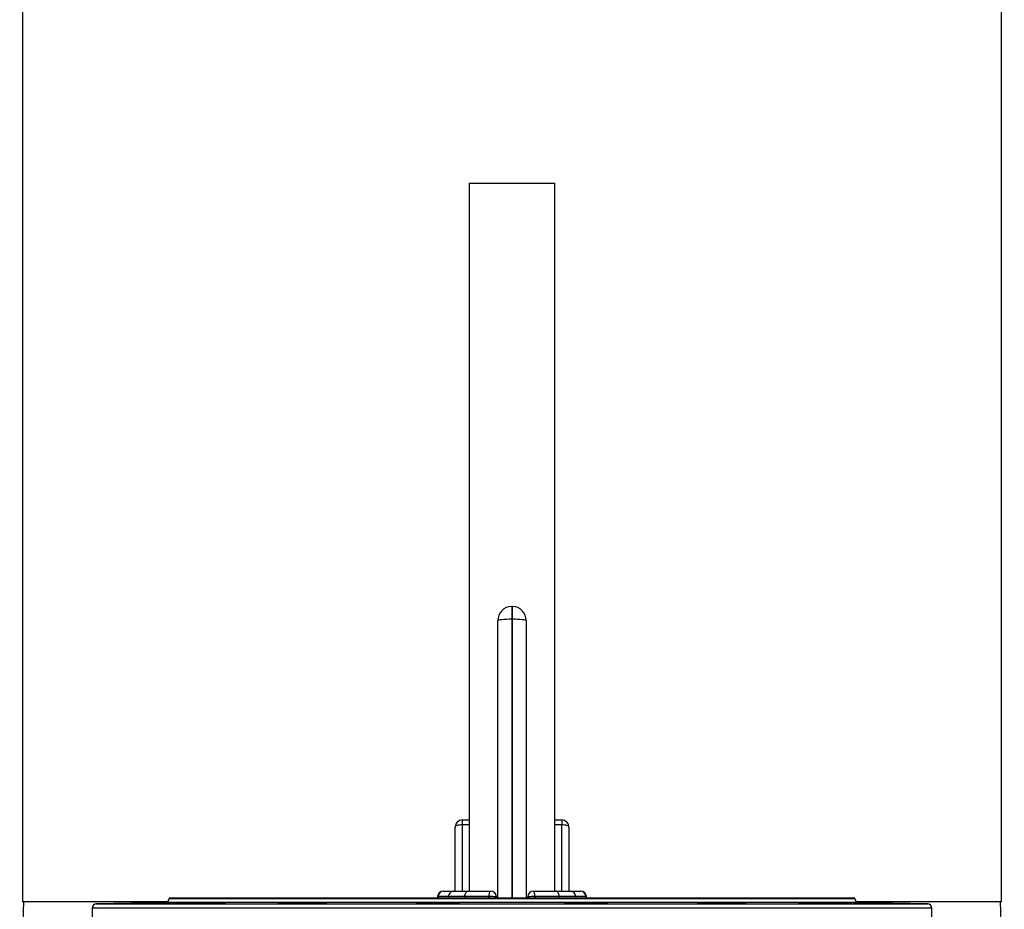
# Model space of a CAD drawing. Header units: millimetres. Extents: x 2741 to 5178, y 1263 to 6912.
# Tile 6 of 11: x 3105 to 4489, y 2837 to 4087. Entities that reach past the tile are written whole.
import ezdxf

# ---------------------------------------------------------------- set-up
doc = ezdxf.new("R2010")
doc.units = ezdxf.units.MM
doc.header["$LTSCALE"] = 2

msp = doc.modelspace()

# ---------------------------------------------------------------- linework, layer by layer
at = {"color": 7, "linetype": 'Continuous', "lineweight": 25}
for p, q in [((3108.6, 5275.8), (3108.6, 2847.7)), ((4484.6, 2847.7), (4484.6, 5275.8)), ((3736.3, 3857.5), (3736.3, 2862.7)), ((3736.3, 3857.5), (3796.6, 3857.5)), ((3796.6, 3857.5), (3856.9, 3857.5)), ((3856.9, 2862.7), (3856.9, 3857.5)), ((3796.2, 3262.7), (3796.6, 3262.7)), ((3796.6, 3262.7), (3796.6, 3244.7)), ((3796.6, 3262.7), (3796.9, 3262.7)), ((3776.6, 2852.7), (3776.6, 3242.7)), ((3796.6, 3244.7), (3796.2, 3244.7)), ((3796.6, 3244.7), (3796.6, 2852.7)), ((3796.9, 3244.7), (3796.6, 3244.7)), ((3816.6, 3242.7), (3816.6, 2852.7)), ((3726.6, 2962.7), (3726.6, 2955.9)), ((3726.6, 2962.7), (3736.3, 2962.7)), ((3856.9, 2962.7), (3866.6, 2962.7)), ((3866.6, 2962.7), (3866.6, 2955.9)), ((3716.6, 2862.7), (3716.6, 2952.7)), ((3876.6, 2952.7), (3876.6, 2862.7)), ((3314.6, 2852.7), (3314.6, 2852.5)), ((4278.6, 2852.7), (3314.6, 2852.7)), ((3691.9, 2855), (3691.8, 2852.7)), ((3707, 2855), (3692.7, 2855)), ((3699.9, 2862.7), (3700.6, 2862.7)), ((3700.6, 2862.7), (3714.9, 2862.7)), ((3730.3, 2855), (3707, 2855)), ((3714.9, 2862.7), (3734.9, 2862.7)), ((3764.3, 2855), (3730.3, 2855)), ((3734.9, 2862.7), (3766.6, 2862.7)), ((3774.6, 2854.7), (3774.6, 2852.7)), ((3818.6, 2852.7), (3818.6, 2854.7)), ((3826.6, 2862.7), (3858.2, 2862.7)), ((3862.8, 2855), (3828.8, 2855)), ((3858.2, 2862.7), (3878.2, 2862.7)), ((3886.1, 2855), (3862.8, 2855)), ((3878.2, 2862.7), (3892.5, 2862.7)), ((3900.4, 2855), (3886.1, 2855)), ((3892.5, 2862.7), (3893.2, 2862.7)), ((3901.3, 2852.7), (3901.2, 2855)), ((4278.6, 2852.5), (4278.6, 2852.7)), ((3109.8, 2847.7), (3104.6, 2697.4)), ((3312.2, 2847.7), (3108.6, 2847.7)), ((3206.6, 2838.8), (3206.6, 2778.6)), ((3308.7, 2846.5), (3212.5, 2844.8)), ((3347.2, 2845.8), (3347.2, 2845.3)), ((3485.1, 2845.8), (3485.1, 2845.1)), ((3670.4, 2845.2), (3670.4, 2845.8)), ((3718.1, 2845.8), (3718.1, 2845.5)), ((3875, 2845.8), (3875, 2845.5)), ((3922.7, 2845.2), (3922.7, 2845.8)), ((4108, 2845.1), (4108, 2845.8)), ((4245.9, 2845.3), (4245.9, 2845.8)), ((4484.6, 2847.7), (4280.9, 2847.7)), ((4380.7, 2844.8), (4284.5, 2846.5)), ((4386.6, 2778.6), (4386.6, 2838.8)), ((4488.6, 2697.4), (4483.3, 2847.7))]:
    msp.add_line(p, q, dxfattribs=at)
at = {"color": 8, "linetype": 'Continuous', "lineweight": 25}
for p, q in [((3796.2, 3244.7), (3796.2, 2852.7)), ((3796.9, 2852.7), (3796.9, 3244.7)), ((3726.6, 2955.9), (3726.6, 2862.7)), ((3736.3, 2955.9), (3726.6, 2955.9)), ((3866.6, 2955.9), (3856.9, 2955.9)), ((3866.6, 2862.7), (3866.6, 2955.9)), ((3314.6, 2852.5), (4278.6, 2852.5)), ((3692.7, 2855), (3691.9, 2855)), ((3692.7, 2855), (3692.6, 2852.7)), ((3707, 2855), (3706.9, 2852.7)), ((3730.3, 2855), (3730.3, 2852.7)), ((3764.3, 2852.7), (3764.3, 2855)), ((3828.8, 2855), (3828.8, 2852.7)), ((3862.8, 2855), (3862.8, 2852.7)), ((3886.1, 2855), (3886.2, 2852.7)), ((3900.4, 2855), (3900.5, 2852.7)), ((3901.2, 2855), (3900.4, 2855)), ((4386.6, 2838.8), (3206.6, 2838.8)), ((3212.5, 2844.8), (4380.7, 2844.8)), ((4284.5, 2846.5), (3308.7, 2846.5))]:
    msp.add_line(p, q, dxfattribs=at)
at = {"color": 7, "linetype": 'Continuous', "lineweight": 25, "flags": 128}
for points in [[(3796.2, 3244.7), (3792.4, 3244.7), (3788.7, 3244.5), (3785.3, 3244.4), (3782.3, 3244.1), (3779.9, 3243.8), (3778, 3243.5), (3776.9, 3243.1), (3776.6, 3242.7)], [(3816.6, 3242.7), (3816.2, 3243.1), (3815.1, 3243.5), (3813.3, 3243.8), (3810.8, 3244.1), (3807.8, 3244.4), (3804.5, 3244.5), (3800.8, 3244.7), (3796.9, 3244.7)], [(3726.6, 2955.9), (3724.6, 2955.8), (3722.7, 2955.6), (3721, 2955.3), (3719.5, 2954.9), (3718.2, 2954.5), (3717.3, 2953.9), (3716.7, 2953.3), (3716.6, 2952.7)], [(3876.6, 2952.7), (3876.4, 2953.3), (3875.8, 2953.9), (3874.9, 2954.5), (3873.6, 2954.9), (3872.1, 2955.3), (3870.4, 2955.6), (3868.5, 2955.8), (3866.6, 2955.9)], [(3730.3, 2855), (3730.4, 2856.5), (3730.7, 2858), (3731.1, 2859.3), (3731.7, 2860.5), (3732.4, 2861.4), (3733.2, 2862.1), (3734, 2862.6), (3734.9, 2862.7)], [(3764.3, 2855), (3764.4, 2856.5), (3764.5, 2858), (3764.7, 2859.3), (3765, 2860.5), (3765.3, 2861.4), (3765.7, 2862.1), (3766.1, 2862.6), (3766.6, 2862.7)], [(3828.8, 2855), (3828.7, 2856.5), (3828.6, 2858), (3828.4, 2859.3), (3828.1, 2860.5), (3827.8, 2861.4), (3827.4, 2862.1), (3827, 2862.6), (3826.6, 2862.7)], [(3862.8, 2855), (3862.7, 2856.5), (3862.4, 2858), (3862, 2859.3), (3861.4, 2860.5), (3860.7, 2861.4), (3860, 2862.1), (3859.1, 2862.6), (3858.2, 2862.7)]]:
    msp.add_lwpolyline(points, dxfattribs=at)
at = {"color": 7, "linetype": 'Continuous', "lineweight": 25}
for centre, radius, start, end in [((3796.6, 3242.7), 20, 91, 180), ((4070.7, 3253.7), 274.6, 178.1239, 181.8761), ((3522.4, 3253.7), 274.6, 358.1239, 1.8761), ((3796.6, 3242.7), 20, 0, 89), ((3726.6, 2952.7), 10, 90, 180), ((3866.6, 2952.7), 10, 0, 90), ((3308.6, 2852.5), 6, 271, 0), ((3699.9, 2854.7), 8, 90, 178), ((3700.7, 2854.8), 7.94, 90.3887, 178.4203), ((3715, 2854.8), 7.94, 90.3887, 178.4203), ((3767.4, 2779.2), 75.8, 84.5703, 92.2997), ((3766.6, 2854.7), 8, 0, 90), ((3826.6, 2854.7), 8, 90, 180), ((3825.7, 2779.2), 75.8, 87.7003, 95.4297), ((3878.2, 2854.8), 7.94, 1.5797, 89.6113), ((3892.5, 2854.8), 7.94, 1.5797, 89.6113), ((3893.2, 2854.7), 8, 2, 90), ((4284.6, 2852.5), 6, 180, 269), ((3212.6, 2838.8), 6, 91, 180), ((4380.6, 2838.8), 6, 0, 89)]:
    msp.add_arc(centre, radius, start, end, dxfattribs=at)
for points, knots in [([(3287.2, 2845.8), (3285.3, 2845.8), (3283.2, 2845.8), (3279.8, 2845.7), (3278.6, 2845.7), (3276.2, 2845.6), (3275, 2845.6), (3272.5, 2845.6), (3271.2, 2845.5), (3268.6, 2845.5), (3267.3, 2845.5), (3264.7, 2845.4), (3263.4, 2845.4), (3260.9, 2845.4), (3259.6, 2845.3), (3255.9, 2845.3), (3253.5, 2845.2), (3250.2, 2845.2), (3249.2, 2845.2), (3247.2, 2845.2), (3246.2, 2845.1), (3243.6, 2845.1), (3242.2, 2845.1), (3240.7, 2845.1), (3240.4, 2845.1), (3239.9, 2845.1), (3239.7, 2845.1), (3239.1, 2845.1), (3238.7, 2845.1), (3238.4, 2845.1), (3238.3, 2845.1), (3238.1, 2845.1), (3238, 2845.1), (3237.9, 2845.1), (3237.9, 2845.1), (3238.1, 2845.1), (3238.3, 2845.1), (3238.7, 2845.1), (3238.8, 2845.1), (3239.2, 2845.1), (3239.4, 2845.1), (3240, 2845.1), (3240.5, 2845.2), (3241.4, 2845.2), (3241.8, 2845.2), (3242.4, 2845.2), (3242.8, 2845.2), (3244.6, 2845.2), (3246.4, 2845.3), (3248.9, 2845.3), (3249.4, 2845.3), (3250.5, 2845.4), (3251, 2845.4), (3252.6, 2845.4), (3253.8, 2845.4), (3255.6, 2845.5), (3256.2, 2845.5), (3257.4, 2845.5), (3258, 2845.5), (3259.9, 2845.5), (3261.1, 2845.6), (3263.7, 2845.6), (3265, 2845.6), (3266.9, 2845.7), (3267.6, 2845.7), (3268.9, 2845.7), (3269.5, 2845.7), (3271.4, 2845.7), (3272.7, 2845.8), (3274.6, 2845.8), (3275.2, 2845.8), (3276.5, 2845.8), (3277.1, 2845.8), (3277.7, 2845.8)], [0, 0, 0, 0, 0.0625, 0.0625, 0.09375, 0.09375, 0.125, 0.125, 0.15625, 0.15625, 0.1875, 0.1875, 0.21875, 0.21875, 0.25, 0.25, 0.3125, 0.3125, 0.34375, 0.34375, 0.375, 0.375, 0.4375, 0.4375, 0.453125, 0.453125, 0.46875, 0.46875, 0.5, 0.5, 0.515625, 0.515625, 0.53125, 0.53125, 0.5625, 0.5625, 0.59375, 0.59375, 0.609375, 0.609375, 0.625, 0.625, 0.65625, 0.65625, 0.671875, 0.671875, 0.6875, 0.6875, 0.75, 0.75, 0.765625, 0.765625, 0.78125, 0.78125, 0.8125, 0.8125, 0.828125, 0.828125, 0.84375, 0.84375, 0.875, 0.875, 0.90625, 0.90625, 0.921875, 0.921875, 0.9375, 0.9375, 0.96875, 0.96875, 0.984375, 0.984375, 1, 1, 1, 1]), ([(3277.7, 2845.8), (3278.6, 2845.9), (3279.5, 2845.9), (3281.4, 2845.9), (3282.4, 2845.9), (3285.4, 2846), (3287.4, 2846), (3290.5, 2846.1), (3291.6, 2846.1), (3293.7, 2846.1), (3294.7, 2846.1), (3296.8, 2846.2), (3297.8, 2846.2), (3299.8, 2846.2), (3300.8, 2846.2), (3303.7, 2846.3), (3305.5, 2846.3), (3307.6, 2846.3), (3308, 2846.4), (3308.8, 2846.4), (3309.2, 2846.4), (3310.3, 2846.4), (3311, 2846.4), (3312.3, 2846.4), (3312.9, 2846.4), (3314.1, 2846.4), (3314.6, 2846.4), (3315.4, 2846.5), (3315.8, 2846.5), (3316.5, 2846.5), (3316.7, 2846.5), (3317.4, 2846.5), (3317.5, 2846.5), (3317.4, 2846.4), (3317.3, 2846.4), (3316.9, 2846.4), (3316.4, 2846.4), (3315.7, 2846.4), (3314.9, 2846.4), (3314.4, 2846.4), (3312.8, 2846.3), (3311.6, 2846.3), (3309.8, 2846.3), (3309.4, 2846.2), (3308.6, 2846.2), (3308.2, 2846.2), (3307, 2846.2), (3306.1, 2846.2), (3304.4, 2846.1), (3303.4, 2846.1), (3301.5, 2846.1), (3300.6, 2846.1), (3298.6, 2846), (3297.6, 2846), (3295.5, 2846), (3294.5, 2846), (3291.3, 2845.9), (3289.2, 2845.9), (3287.2, 2845.8)], [0, 0, 0, 0, 0.03125, 0.03125, 0.0625, 0.0625, 0.125, 0.125, 0.15625, 0.15625, 0.1875, 0.1875, 0.21875, 0.21875, 0.25, 0.25, 0.3125, 0.3125, 0.328125, 0.328125, 0.34375, 0.34375, 0.375, 0.375, 0.40625, 0.40625, 0.4375, 0.4375, 0.46875, 0.46875, 0.5, 0.5, 0.5625, 0.5625, 0.59375, 0.59375, 0.625, 0.65625, 0.65625, 0.6875, 0.6875, 0.75, 0.75, 0.765625, 0.765625, 0.78125, 0.78125, 0.8125, 0.8125, 0.84375, 0.84375, 0.875, 0.875, 0.90625, 0.90625, 0.9375, 0.9375, 1, 1, 1, 1]), ([(3374.2, 2845.8), (3373.7, 2845.8), (3373.1, 2845.8), (3371.8, 2845.8), (3371, 2845.7), (3369.4, 2845.7), (3368.5, 2845.7), (3366.6, 2845.6), (3365.7, 2845.6), (3363.6, 2845.6), (3362.5, 2845.5), (3360.2, 2845.5), (3359, 2845.5), (3356.6, 2845.4), (3355.3, 2845.4), (3352.8, 2845.4), (3351.5, 2845.3), (3347.6, 2845.3), (3345, 2845.2), (3341.2, 2845.2), (3339.9, 2845.2), (3337.5, 2845.2), (3336.3, 2845.1), (3333.9, 2845.1), (3332.8, 2845.1), (3330.6, 2845.1), (3329.6, 2845.1), (3327.6, 2845.1), (3326.7, 2845.1), (3324.9, 2845.1), (3324.2, 2845.1), (3322.7, 2845.1), (3322.1, 2845.1), (3320.9, 2845.1), (3320.4, 2845.1), (3319.6, 2845.1), (3319.3, 2845.1), (3318.8, 2845.1), (3318.7, 2845.1), (3318.5, 2845.2), (3318.7, 2845.2), (3319.5, 2845.2), (3319.9, 2845.2), (3320.8, 2845.3), (3321.3, 2845.3), (3322.5, 2845.3), (3323.2, 2845.4), (3324.7, 2845.4), (3325.5, 2845.4), (3327.3, 2845.5), (3328.2, 2845.5), (3329.8, 2845.5), (3330.3, 2845.5), (3331.3, 2845.6), (3331.9, 2845.6), (3333.5, 2845.6), (3334.7, 2845.6), (3336.5, 2845.7), (3337.1, 2845.7), (3338.3, 2845.7), (3338.9, 2845.7), (3342, 2845.8), (3344.6, 2845.8), (3347.2, 2845.8)], [0, 0, 0, 0, 0.03125, 0.03125, 0.0625, 0.0625, 0.09375, 0.09375, 0.125, 0.125, 0.15625, 0.15625, 0.1875, 0.1875, 0.21875, 0.21875, 0.25, 0.25, 0.3125, 0.3125, 0.34375, 0.34375, 0.375, 0.375, 0.40625, 0.40625, 0.4375, 0.4375, 0.46875, 0.46875, 0.5, 0.5, 0.53125, 0.53125, 0.5625, 0.5625, 0.59375, 0.59375, 0.625, 0.625, 0.6875, 0.6875, 0.71875, 0.71875, 0.75, 0.75, 0.78125, 0.78125, 0.8125, 0.8125, 0.84375, 0.84375, 0.859375, 0.859375, 0.875, 0.875, 0.90625, 0.90625, 0.921875, 0.921875, 0.9375, 0.9375, 1, 1, 1, 1]), ([(3347.2, 2845.8), (3348.4, 2845.9), (3349.8, 2845.9), (3352.2, 2846), (3353.1, 2846), (3354.8, 2846), (3355.7, 2846), (3357.6, 2846.1), (3358.5, 2846.1), (3360.5, 2846.1), (3361.5, 2846.1), (3363.5, 2846.2), (3364.6, 2846.2), (3366.6, 2846.2), (3367.7, 2846.2), (3370.9, 2846.3), (3372.9, 2846.3), (3375.5, 2846.3), (3376, 2846.4), (3377, 2846.4), (3377.5, 2846.4), (3378.9, 2846.4), (3379.9, 2846.4), (3381.7, 2846.4), (3382.6, 2846.4), (3384.3, 2846.4), (3385.1, 2846.4), (3387.4, 2846.5), (3388.8, 2846.5), (3390.5, 2846.5), (3391.1, 2846.5), (3392, 2846.5), (3392.4, 2846.5), (3393.2, 2846.4), (3393.4, 2846.4), (3393.9, 2846.4), (3394.1, 2846.4), (3394.3, 2846.4), (3394.4, 2846.4), (3394.3, 2846.4), (3394.3, 2846.4), (3393.8, 2846.3), (3393.3, 2846.3), (3392.1, 2846.2), (3391.7, 2846.2), (3390.7, 2846.2), (3390.1, 2846.2), (3388.9, 2846.1), (3388.3, 2846.1), (3386.9, 2846.1), (3386.1, 2846.1), (3383.7, 2846), (3382, 2846), (3379.6, 2845.9), (3379.2, 2845.9), (3378.2, 2845.9), (3377.7, 2845.9), (3376.2, 2845.9), (3375.2, 2845.9), (3374.2, 2845.8)], [0, 0, 0, 0, 0.0625, 0.0625, 0.09375, 0.09375, 0.125, 0.125, 0.15625, 0.15625, 0.1875, 0.1875, 0.21875, 0.21875, 0.25, 0.25, 0.3125, 0.3125, 0.328125, 0.328125, 0.34375, 0.34375, 0.375, 0.375, 0.40625, 0.40625, 0.4375, 0.4375, 0.5, 0.5, 0.53125, 0.53125, 0.5625, 0.5625, 0.59375, 0.59375, 0.625, 0.625, 0.65625, 0.65625, 0.6875, 0.6875, 0.75, 0.75, 0.78125, 0.78125, 0.8125, 0.8125, 0.84375, 0.84375, 0.875, 0.875, 0.9375, 0.9375, 0.953125, 0.953125, 0.96875, 0.96875, 1, 1, 1, 1]), ([(3525.5, 2845.8), (3525.5, 2845.8), (3525.5, 2845.8), (3525.4, 2845.8), (3525.3, 2845.8), (3525, 2845.8), (3524.8, 2845.7), (3524.1, 2845.7), (3523.6, 2845.7), (3522.8, 2845.6), (3522.5, 2845.6), (3521.9, 2845.6), (3521.6, 2845.6), (3520.6, 2845.6), (3519.8, 2845.5), (3518.6, 2845.5), (3518.2, 2845.5), (3517.3, 2845.5), (3516.8, 2845.5), (3514.5, 2845.4), (3512.4, 2845.4), (3509.5, 2845.3), (3508.9, 2845.3), (3507.7, 2845.3), (3507.1, 2845.3), (3505.3, 2845.2), (3504, 2845.2), (3502.1, 2845.2), (3501.5, 2845.2), (3500.2, 2845.2), (3499.6, 2845.2), (3497.6, 2845.2), (3496.3, 2845.1), (3493.7, 2845.1), (3492.5, 2845.1), (3490.5, 2845.1), (3489.9, 2845.1), (3488.6, 2845.1), (3488, 2845.1), (3486.2, 2845.1), (3485, 2845.1), (3482.7, 2845.1), (3481.5, 2845.1), (3479.4, 2845.1), (3478.3, 2845.1), (3476.4, 2845.1), (3475.4, 2845.1), (3472.9, 2845.1), (3471.5, 2845.1), (3469.2, 2845.2), (3468.5, 2845.2), (3467.8, 2845.2), (3467.6, 2845.2), (3467.5, 2845.3), (3467.6, 2845.3), (3467.8, 2845.3), (3468, 2845.4), (3468.6, 2845.4), (3469, 2845.4), (3469.9, 2845.5), (3470.4, 2845.5), (3471.6, 2845.5), (3472.3, 2845.6), (3474.6, 2845.6), (3476.4, 2845.7), (3480.5, 2845.8), (3482.7, 2845.8), (3485.1, 2845.8)], [0, 0, 0, 0, 0.015625, 0.015625, 0.03125, 0.03125, 0.0625, 0.0625, 0.09375, 0.09375, 0.109375, 0.109375, 0.125, 0.125, 0.15625, 0.15625, 0.171875, 0.171875, 0.1875, 0.1875, 0.25, 0.25, 0.265625, 0.265625, 0.28125, 0.28125, 0.3125, 0.3125, 0.328125, 0.328125, 0.34375, 0.34375, 0.375, 0.375, 0.40625, 0.40625, 0.421875, 0.421875, 0.4375, 0.4375, 0.46875, 0.46875, 0.5, 0.5, 0.53125, 0.53125, 0.5625, 0.5625, 0.625, 0.625, 0.6875, 0.6875, 0.71875, 0.71875, 0.75, 0.75, 0.78125, 0.78125, 0.8125, 0.8125, 0.84375, 0.84375, 0.875, 0.875, 0.9375, 0.9375, 1, 1, 1, 1]), ([(3485.1, 2845.8), (3485.6, 2845.9), (3486.3, 2845.9), (3487.5, 2846), (3487.7, 2846), (3488.3, 2846), (3488.5, 2846), (3489.4, 2846), (3490.1, 2846), (3491.4, 2846.1), (3492.1, 2846.1), (3493.7, 2846.1), (3494.5, 2846.1), (3497.1, 2846.2), (3498.9, 2846.2), (3501.8, 2846.3), (3502.8, 2846.3), (3504.9, 2846.3), (3505.9, 2846.3), (3508, 2846.4), (3509, 2846.4), (3511.1, 2846.4), (3512.2, 2846.4), (3515.3, 2846.4), (3517.3, 2846.4), (3521.3, 2846.5), (3523.1, 2846.5), (3525.3, 2846.5), (3525.7, 2846.5), (3526.6, 2846.5), (3527, 2846.5), (3528.2, 2846.5), (3528.9, 2846.5), (3530.3, 2846.4), (3531, 2846.4), (3532.2, 2846.4), (3532.8, 2846.4), (3534.3, 2846.4), (3535, 2846.4), (3535.8, 2846.3), (3536.1, 2846.3), (3536.3, 2846.3), (3536.4, 2846.3), (3536.5, 2846.2), (3536.4, 2846.2), (3536.2, 2846.2), (3536, 2846.2), (3535.5, 2846.1), (3535.2, 2846.1), (3534.5, 2846.1), (3534.1, 2846.1), (3532.7, 2846), (3531.5, 2846), (3529.8, 2845.9), (3529.5, 2845.9), (3528.8, 2845.9), (3528.4, 2845.9), (3527.2, 2845.9), (3526.4, 2845.9), (3525.5, 2845.8)], [0, 0, 0, 0, 0.0625, 0.0625, 0.078125, 0.078125, 0.09375, 0.09375, 0.125, 0.125, 0.15625, 0.15625, 0.1875, 0.1875, 0.25, 0.25, 0.28125, 0.28125, 0.3125, 0.3125, 0.34375, 0.34375, 0.375, 0.375, 0.4375, 0.4375, 0.5, 0.5, 0.515625, 0.515625, 0.53125, 0.53125, 0.5625, 0.5625, 0.59375, 0.59375, 0.625, 0.625, 0.6875, 0.6875, 0.71875, 0.71875, 0.75, 0.75, 0.78125, 0.78125, 0.8125, 0.8125, 0.84375, 0.84375, 0.875, 0.875, 0.9375, 0.9375, 0.953125, 0.953125, 0.96875, 0.96875, 1, 1, 1, 1]), ([(3718.1, 2845.8), (3718.6, 2845.8), (3719, 2845.8), (3719.5, 2845.8), (3719.6, 2845.8), (3719.9, 2845.7), (3720, 2845.7), (3720.2, 2845.7), (3720.2, 2845.7), (3720.2, 2845.6), (3720.2, 2845.6), (3720, 2845.6), (3720, 2845.6), (3719.4, 2845.5), (3718.7, 2845.5), (3717.4, 2845.4), (3717.1, 2845.4), (3716.5, 2845.4), (3716.1, 2845.4), (3715.1, 2845.4), (3714.3, 2845.3), (3713.1, 2845.3), (3712.7, 2845.3), (3711.8, 2845.3), (3711.3, 2845.3), (3709.9, 2845.2), (3708.9, 2845.2), (3706.7, 2845.2), (3705.6, 2845.2), (3703.9, 2845.2), (3703.3, 2845.2), (3702.1, 2845.1), (3701.5, 2845.1), (3699.7, 2845.1), (3698.4, 2845.1), (3696.5, 2845.1), (3695.9, 2845.1), (3694.6, 2845.1), (3694, 2845.1), (3690.7, 2845.1), (3688.1, 2845.1), (3684.9, 2845.1), (3684.3, 2845.1), (3683, 2845.1), (3682.4, 2845.1), (3680.6, 2845.1), (3679.4, 2845.1), (3677.7, 2845.1), (3677.1, 2845.1), (3676, 2845.1), (3675.4, 2845.1), (3673.8, 2845.1), (3672.8, 2845.1), (3670.8, 2845.1), (3669.9, 2845.2), (3668.2, 2845.2), (3667.5, 2845.2), (3666.1, 2845.2), (3665.5, 2845.2), (3664.4, 2845.3), (3663.9, 2845.3), (3663.1, 2845.3), (3662.8, 2845.4), (3662.4, 2845.4), (3662.3, 2845.4), (3662.2, 2845.5), (3662.2, 2845.5), (3662.5, 2845.5), (3662.7, 2845.6), (3663.6, 2845.6), (3664.6, 2845.7), (3666.4, 2845.7), (3667.2, 2845.8), (3668.7, 2845.8), (3669.5, 2845.8), (3670.4, 2845.8)], [0, 0, 0, 0, 0.03125, 0.03125, 0.046875, 0.046875, 0.0625, 0.0625, 0.09375, 0.09375, 0.109375, 0.109375, 0.125, 0.125, 0.1875, 0.1875, 0.203125, 0.203125, 0.21875, 0.21875, 0.25, 0.25, 0.265625, 0.265625, 0.28125, 0.28125, 0.3125, 0.3125, 0.34375, 0.34375, 0.359375, 0.359375, 0.375, 0.375, 0.40625, 0.40625, 0.421875, 0.421875, 0.4375, 0.4375, 0.5, 0.5, 0.515625, 0.515625, 0.53125, 0.53125, 0.5625, 0.5625, 0.578125, 0.578125, 0.59375, 0.59375, 0.625, 0.625, 0.65625, 0.65625, 0.6875, 0.6875, 0.71875, 0.71875, 0.75, 0.75, 0.78125, 0.78125, 0.8125, 0.8125, 0.84375, 0.84375, 0.875, 0.875, 0.9375, 0.9375, 0.96875, 0.96875, 1, 1, 1, 1]), ([(3670.4, 2845.8), (3670.3, 2845.9), (3670.2, 2845.9), (3670.1, 2845.9), (3670.1, 2845.9), (3670.2, 2846), (3670.4, 2846), (3670.7, 2846), (3670.8, 2846), (3671.1, 2846), (3671.2, 2846), (3672, 2846.1), (3672.9, 2846.1), (3675.2, 2846.2), (3676.5, 2846.2), (3678.7, 2846.3), (3679.5, 2846.3), (3681.2, 2846.3), (3682.1, 2846.3), (3683.9, 2846.4), (3684.8, 2846.4), (3686.7, 2846.4), (3687.7, 2846.4), (3690.8, 2846.4), (3692.8, 2846.4), (3696, 2846.5), (3697, 2846.5), (3699.1, 2846.5), (3700.1, 2846.5), (3702.2, 2846.5), (3703.2, 2846.5), (3704.7, 2846.5), (3705.2, 2846.5), (3706.2, 2846.5), (3706.6, 2846.5), (3709, 2846.4), (3710.8, 2846.4), (3714.1, 2846.4), (3715.5, 2846.4), (3717.4, 2846.3), (3718, 2846.3), (3719.1, 2846.3), (3719.5, 2846.3), (3720.4, 2846.2), (3720.7, 2846.2), (3721.3, 2846.2), (3721.6, 2846.2), (3722.1, 2846.1), (3722.2, 2846.1), (3721.9, 2846), (3721.8, 2846), (3721.4, 2846), (3721.1, 2846), (3720.5, 2845.9), (3720.1, 2845.9), (3719.2, 2845.9), (3718.7, 2845.9), (3718.1, 2845.8)], [0, 0, 0, 0, 0.03125, 0.03125, 0.0625, 0.0625, 0.09375, 0.09375, 0.109375, 0.109375, 0.125, 0.125, 0.1875, 0.1875, 0.25, 0.25, 0.28125, 0.28125, 0.3125, 0.3125, 0.34375, 0.34375, 0.375, 0.375, 0.4375, 0.4375, 0.46875, 0.46875, 0.5, 0.5, 0.53125, 0.53125, 0.546875, 0.546875, 0.5625, 0.5625, 0.625, 0.625, 0.6875, 0.6875, 0.71875, 0.71875, 0.75, 0.75, 0.78125, 0.78125, 0.8125, 0.8125, 0.875, 0.875, 0.90625, 0.90625, 0.9375, 0.9375, 0.96875, 0.96875, 1, 1, 1, 1]), ([(3875, 2845.8), (3874.4, 2845.9), (3873.9, 2845.9), (3873, 2845.9), (3872.6, 2845.9), (3872, 2846), (3871.7, 2846), (3871.3, 2846), (3871.2, 2846), (3870.9, 2846.1), (3871, 2846.1), (3871.6, 2846.2), (3871.8, 2846.2), (3872.4, 2846.2), (3872.8, 2846.2), (3873.6, 2846.3), (3874, 2846.3), (3875.1, 2846.3), (3875.7, 2846.3), (3877.6, 2846.4), (3879, 2846.4), (3881.5, 2846.4), (3882.4, 2846.4), (3884.1, 2846.4), (3885.1, 2846.4), (3886.9, 2846.5), (3887.9, 2846.5), (3889.9, 2846.5), (3890.9, 2846.5), (3893, 2846.5), (3894, 2846.5), (3896.1, 2846.5), (3897.2, 2846.5), (3900.3, 2846.4), (3902.4, 2846.4), (3905.4, 2846.4), (3906.4, 2846.4), (3908.3, 2846.4), (3909.2, 2846.4), (3911, 2846.3), (3911.9, 2846.3), (3913.2, 2846.3), (3913.6, 2846.3), (3914.4, 2846.3), (3914.8, 2846.3), (3916.6, 2846.2), (3917.9, 2846.2), (3920.2, 2846.1), (3921.1, 2846.1), (3922.1, 2846), (3922.3, 2846), (3922.7, 2846), (3922.9, 2846), (3923, 2845.9), (3923, 2845.9), (3923, 2845.9), (3922.8, 2845.9), (3922.7, 2845.8)], [0, 0, 0, 0, 0.03125, 0.03125, 0.0625, 0.0625, 0.09375, 0.09375, 0.125, 0.125, 0.1875, 0.1875, 0.21875, 0.21875, 0.25, 0.25, 0.28125, 0.28125, 0.3125, 0.3125, 0.375, 0.375, 0.40625, 0.40625, 0.4375, 0.4375, 0.46875, 0.46875, 0.5, 0.5, 0.53125, 0.53125, 0.5625, 0.5625, 0.625, 0.625, 0.65625, 0.65625, 0.6875, 0.6875, 0.71875, 0.71875, 0.734375, 0.734375, 0.75, 0.75, 0.8125, 0.8125, 0.875, 0.875, 0.90625, 0.90625, 0.9375, 0.9375, 0.96875, 0.96875, 1, 1, 1, 1]), ([(3922.7, 2845.8), (3923.6, 2845.8), (3924.4, 2845.8), (3925.6, 2845.8), (3925.9, 2845.8), (3926.6, 2845.7), (3927, 2845.7), (3928.6, 2845.7), (3929.5, 2845.6), (3930.3, 2845.6), (3930.4, 2845.6), (3930.6, 2845.5), (3930.7, 2845.5), (3930.9, 2845.5), (3930.9, 2845.5), (3930.9, 2845.4), (3930.8, 2845.4), (3930.7, 2845.4), (3930.6, 2845.4), (3930.3, 2845.4), (3930, 2845.3), (3929.2, 2845.3), (3928.8, 2845.3), (3927.9, 2845.3), (3927.6, 2845.2), (3927, 2845.2), (3926.7, 2845.2), (3925.6, 2845.2), (3924.9, 2845.2), (3923.6, 2845.2), (3923.2, 2845.2), (3922.3, 2845.1), (3921.8, 2845.1), (3919.4, 2845.1), (3917.3, 2845.1), (3914.3, 2845.1), (3913.7, 2845.1), (3912.5, 2845.1), (3911.9, 2845.1), (3910.1, 2845.1), (3908.9, 2845.1), (3907, 2845.1), (3906.3, 2845.1), (3905, 2845.1), (3904.4, 2845.1), (3902.4, 2845.1), (3899.8, 2845.1), (3897.3, 2845.1), (3895.4, 2845.1), (3894.7, 2845.1), (3893.5, 2845.1), (3892.9, 2845.1), (3891, 2845.1), (3889.8, 2845.2), (3888.1, 2845.2), (3887.5, 2845.2), (3886.4, 2845.2), (3885.9, 2845.2), (3884.3, 2845.2), (3883.3, 2845.2), (3881.8, 2845.3), (3881.3, 2845.3), (3880.4, 2845.3), (3880, 2845.3), (3878.8, 2845.3), (3878, 2845.4), (3877, 2845.4), (3876.7, 2845.4), (3876, 2845.4), (3875.8, 2845.4), (3874.4, 2845.5), (3873.7, 2845.5), (3873.2, 2845.6), (3873.1, 2845.6), (3873, 2845.6), (3872.9, 2845.6), (3872.9, 2845.7), (3872.9, 2845.7), (3873.2, 2845.7), (3873.3, 2845.7), (3873.5, 2845.8), (3873.6, 2845.8), (3874.1, 2845.8), (3874.5, 2845.8), (3875, 2845.8)], [0, 0, 0, 0, 0.03125, 0.03125, 0.046875, 0.046875, 0.0625, 0.0625, 0.125, 0.125, 0.140625, 0.140625, 0.15625, 0.15625, 0.1875, 0.1875, 0.203125, 0.203125, 0.21875, 0.21875, 0.25, 0.25, 0.28125, 0.28125, 0.296875, 0.296875, 0.3125, 0.3125, 0.34375, 0.34375, 0.359375, 0.359375, 0.375, 0.375, 0.4375, 0.4375, 0.453125, 0.453125, 0.46875, 0.46875, 0.5, 0.5, 0.515625, 0.515625, 0.53125, 0.53125, 0.5625, 0.59375, 0.59375, 0.609375, 0.609375, 0.625, 0.625, 0.65625, 0.65625, 0.671875, 0.671875, 0.6875, 0.6875, 0.71875, 0.71875, 0.734375, 0.734375, 0.75, 0.75, 0.78125, 0.78125, 0.796875, 0.796875, 0.8125, 0.8125, 0.875, 0.875, 0.890625, 0.890625, 0.90625, 0.90625, 0.9375, 0.9375, 0.953125, 0.953125, 0.96875, 0.96875, 1, 1, 1, 1]), ([(4067.6, 2845.8), (4066.7, 2845.9), (4065.9, 2845.9), (4064.3, 2845.9), (4063.6, 2845.9), (4061.6, 2846), (4060.4, 2846), (4059, 2846.1), (4058.6, 2846.1), (4057.9, 2846.1), (4057.6, 2846.1), (4057.1, 2846.2), (4056.9, 2846.2), (4056.7, 2846.2), (4056.7, 2846.2), (4056.7, 2846.3), (4056.8, 2846.3), (4057, 2846.3), (4057.1, 2846.3), (4057.3, 2846.3), (4057.4, 2846.3), (4058.1, 2846.4), (4058.8, 2846.4), (4060.3, 2846.4), (4060.9, 2846.4), (4062.1, 2846.4), (4062.8, 2846.4), (4064.2, 2846.5), (4064.9, 2846.5), (4066.5, 2846.5), (4067.4, 2846.5), (4070, 2846.5), (4071.8, 2846.5), (4074.8, 2846.4), (4075.8, 2846.4), (4077.9, 2846.4), (4078.9, 2846.4), (4081, 2846.4), (4082, 2846.4), (4084.1, 2846.4), (4085.2, 2846.4), (4087.2, 2846.3), (4088.3, 2846.3), (4089.8, 2846.3), (4090.3, 2846.3), (4091.3, 2846.3), (4091.8, 2846.3), (4094.2, 2846.2), (4096, 2846.2), (4098.6, 2846.1), (4099.4, 2846.1), (4101, 2846.1), (4101.7, 2846.1), (4103.1, 2846), (4103.7, 2846), (4104.9, 2846), (4105.4, 2846), (4106.8, 2845.9), (4107.5, 2845.9), (4108, 2845.8)], [0, 0, 0, 0, 0.03125, 0.03125, 0.0625, 0.0625, 0.125, 0.125, 0.15625, 0.15625, 0.1875, 0.1875, 0.21875, 0.21875, 0.25, 0.25, 0.28125, 0.28125, 0.296875, 0.296875, 0.3125, 0.3125, 0.375, 0.375, 0.40625, 0.40625, 0.4375, 0.4375, 0.46875, 0.46875, 0.5, 0.5, 0.5625, 0.5625, 0.59375, 0.59375, 0.625, 0.625, 0.65625, 0.65625, 0.6875, 0.6875, 0.71875, 0.71875, 0.734375, 0.734375, 0.75, 0.75, 0.8125, 0.8125, 0.84375, 0.84375, 0.875, 0.875, 0.90625, 0.90625, 0.9375, 0.9375, 1, 1, 1, 1]), ([(4108, 2845.8), (4110.4, 2845.8), (4112.6, 2845.8), (4115.7, 2845.7), (4116.6, 2845.7), (4118.4, 2845.6), (4119.2, 2845.6), (4120.8, 2845.6), (4121.5, 2845.5), (4122.7, 2845.5), (4123.2, 2845.5), (4124.2, 2845.4), (4124.5, 2845.4), (4125.1, 2845.4), (4125.3, 2845.3), (4125.6, 2845.3), (4125.6, 2845.3), (4125.5, 2845.2), (4125.3, 2845.2), (4124.7, 2845.2), (4123.9, 2845.2), (4122.5, 2845.1), (4122.2, 2845.1), (4121.5, 2845.1), (4121.2, 2845.1), (4120.1, 2845.1), (4119.4, 2845.1), (4118.1, 2845.1), (4117.7, 2845.1), (4116.7, 2845.1), (4116.3, 2845.1), (4114.8, 2845.1), (4113.8, 2845.1), (4111.6, 2845.1), (4110.5, 2845.1), (4108.7, 2845.1), (4108.2, 2845.1), (4106.9, 2845.1), (4106.3, 2845.1), (4104.5, 2845.1), (4103.3, 2845.1), (4101.3, 2845.1), (4100.7, 2845.1), (4099.4, 2845.1), (4098.8, 2845.1), (4095.5, 2845.2), (4092.9, 2845.2), (4089.7, 2845.2), (4089.1, 2845.2), (4087.9, 2845.2), (4087.2, 2845.3), (4085.4, 2845.3), (4084.2, 2845.3), (4082.5, 2845.3), (4082, 2845.3), (4080.8, 2845.4), (4080.3, 2845.4), (4078.7, 2845.4), (4077.7, 2845.4), (4076.3, 2845.5), (4075.8, 2845.5), (4074.9, 2845.5), (4074.5, 2845.5), (4073.3, 2845.5), (4072.5, 2845.6), (4071.5, 2845.6), (4071.2, 2845.6), (4070.6, 2845.6), (4070.3, 2845.6), (4069.5, 2845.7), (4068.6, 2845.7), (4068.1, 2845.8), (4067.8, 2845.8), (4067.7, 2845.8), (4067.6, 2845.8), (4067.6, 2845.8), (4067.6, 2845.8)], [0, 0, 0, 0, 0.0625, 0.0625, 0.09375, 0.09375, 0.125, 0.125, 0.15625, 0.15625, 0.1875, 0.1875, 0.21875, 0.21875, 0.25, 0.25, 0.28125, 0.28125, 0.3125, 0.3125, 0.375, 0.375, 0.390625, 0.390625, 0.40625, 0.40625, 0.4375, 0.4375, 0.453125, 0.453125, 0.46875, 0.46875, 0.5, 0.5, 0.53125, 0.53125, 0.546875, 0.546875, 0.5625, 0.5625, 0.59375, 0.59375, 0.609375, 0.609375, 0.625, 0.625, 0.6875, 0.6875, 0.703125, 0.703125, 0.71875, 0.71875, 0.75, 0.75, 0.765625, 0.765625, 0.78125, 0.78125, 0.8125, 0.8125, 0.828125, 0.828125, 0.84375, 0.84375, 0.875, 0.875, 0.890625, 0.890625, 0.90625, 0.90625, 0.9375, 0.96875, 0.96875, 0.984375, 0.984375, 1, 1, 1, 1]), ([(4218.9, 2845.8), (4217.9, 2845.9), (4216.9, 2845.9), (4214.9, 2845.9), (4214, 2845.9), (4212.1, 2846), (4211.2, 2846), (4209.4, 2846), (4208.6, 2846), (4207, 2846.1), (4206.2, 2846.1), (4204.8, 2846.1), (4203.5, 2846.2), (4202.4, 2846.2), (4201.4, 2846.2), (4201, 2846.2), (4199.8, 2846.3), (4199.3, 2846.3), (4198.9, 2846.4), (4198.8, 2846.4), (4198.8, 2846.4), (4198.8, 2846.4), (4199, 2846.4), (4199.2, 2846.4), (4199.7, 2846.4), (4200, 2846.4), (4200.7, 2846.5), (4201.1, 2846.5), (4201.8, 2846.5), (4202.1, 2846.5), (4202.6, 2846.5), (4202.9, 2846.5), (4204.3, 2846.5), (4205.7, 2846.5), (4208, 2846.4), (4208.8, 2846.4), (4210.5, 2846.4), (4212.3, 2846.4), (4214.2, 2846.4), (4216.2, 2846.4), (4217.2, 2846.4), (4220.2, 2846.3), (4222.3, 2846.3), (4225.4, 2846.2), (4226.5, 2846.2), (4228.6, 2846.2), (4229.6, 2846.2), (4231.6, 2846.1), (4232.6, 2846.1), (4234.6, 2846.1), (4235.6, 2846.1), (4237.4, 2846), (4238.3, 2846), (4239.6, 2846), (4240.1, 2846), (4240.9, 2846), (4241.3, 2846), (4243.3, 2845.9), (4244.7, 2845.9), (4245.9, 2845.8)], [0, 0, 0, 0, 0.03125, 0.03125, 0.0625, 0.0625, 0.09375, 0.09375, 0.125, 0.125, 0.15625, 0.15625, 0.1875, 0.21875, 0.21875, 0.25, 0.25, 0.3125, 0.3125, 0.34375, 0.34375, 0.375, 0.375, 0.40625, 0.40625, 0.4375, 0.4375, 0.46875, 0.46875, 0.484375, 0.484375, 0.5, 0.5, 0.5625, 0.5625, 0.59375, 0.59375, 0.625, 0.65625, 0.65625, 0.6875, 0.6875, 0.75, 0.75, 0.78125, 0.78125, 0.8125, 0.8125, 0.84375, 0.84375, 0.875, 0.875, 0.90625, 0.90625, 0.921875, 0.921875, 0.9375, 0.9375, 1, 1, 1, 1]), ([(4245.9, 2845.8), (4248.5, 2845.8), (4251.1, 2845.8), (4254.8, 2845.7), (4256.1, 2845.7), (4258.4, 2845.6), (4259.6, 2845.6), (4261.8, 2845.6), (4262.9, 2845.5), (4264.9, 2845.5), (4265.8, 2845.5), (4267.6, 2845.4), (4268.4, 2845.4), (4269.9, 2845.4), (4270.6, 2845.3), (4272.4, 2845.3), (4273.3, 2845.2), (4274.4, 2845.2), (4274.6, 2845.2), (4274.4, 2845.1), (4274.3, 2845.1), (4273.8, 2845.1), (4273.5, 2845.1), (4272.7, 2845.1), (4272.2, 2845.1), (4271, 2845.1), (4270.4, 2845.1), (4269, 2845.1), (4268.2, 2845.1), (4266.5, 2845.1), (4265.5, 2845.1), (4262.6, 2845.1), (4260.4, 2845.1), (4256.9, 2845.1), (4255.7, 2845.2), (4253.2, 2845.2), (4252, 2845.2), (4249.4, 2845.2), (4248.1, 2845.2), (4245.5, 2845.3), (4244.2, 2845.3), (4241.6, 2845.3), (4240.4, 2845.4), (4237.8, 2845.4), (4236.6, 2845.4), (4234.1, 2845.5), (4233, 2845.5), (4230.7, 2845.5), (4229.6, 2845.6), (4227.5, 2845.6), (4226.5, 2845.6), (4225.1, 2845.7), (4224.6, 2845.7), (4223.7, 2845.7), (4223.3, 2845.7), (4222.1, 2845.7), (4221.3, 2845.8), (4220.3, 2845.8), (4220, 2845.8), (4219.4, 2845.8), (4219.2, 2845.8), (4218.9, 2845.8)], [0, 0, 0, 0, 0.0625, 0.0625, 0.09375, 0.09375, 0.125, 0.125, 0.15625, 0.15625, 0.1875, 0.1875, 0.21875, 0.21875, 0.25, 0.25, 0.3125, 0.3125, 0.375, 0.375, 0.40625, 0.40625, 0.4375, 0.4375, 0.46875, 0.46875, 0.5, 0.5, 0.53125, 0.53125, 0.5625, 0.5625, 0.625, 0.625, 0.65625, 0.65625, 0.6875, 0.6875, 0.71875, 0.71875, 0.75, 0.75, 0.78125, 0.78125, 0.8125, 0.8125, 0.84375, 0.84375, 0.875, 0.875, 0.90625, 0.90625, 0.921875, 0.921875, 0.9375, 0.9375, 0.96875, 0.96875, 0.984375, 0.984375, 1, 1, 1, 1]), ([(4305.9, 2845.8), (4304.9, 2845.9), (4303.9, 2845.9), (4301.8, 2845.9), (4300.7, 2845.9), (4298.6, 2846), (4297.6, 2846), (4295.5, 2846), (4294.5, 2846), (4291.5, 2846.1), (4289.7, 2846.1), (4286.1, 2846.2), (4284.4, 2846.2), (4281.5, 2846.3), (4280.2, 2846.3), (4278.7, 2846.4), (4278.2, 2846.4), (4277.4, 2846.4), (4277, 2846.4), (4276.4, 2846.4), (4276.2, 2846.4), (4275.8, 2846.4), (4275.7, 2846.4), (4275.6, 2846.5), (4275.8, 2846.5), (4276.3, 2846.5), (4276.4, 2846.5), (4276.7, 2846.5), (4276.8, 2846.5), (4277.3, 2846.5), (4277.7, 2846.5), (4278.6, 2846.4), (4279.1, 2846.4), (4280.2, 2846.4), (4280.8, 2846.4), (4282.1, 2846.4), (4282.8, 2846.4), (4284.3, 2846.4), (4285.1, 2846.4), (4287.6, 2846.3), (4289.4, 2846.3), (4292.3, 2846.2), (4293.3, 2846.2), (4295.3, 2846.2), (4297.4, 2846.2), (4299.4, 2846.1), (4301.5, 2846.1), (4302.6, 2846.1), (4305.7, 2846), (4307.8, 2846), (4310.8, 2845.9), (4311.7, 2845.9), (4313.6, 2845.9), (4314.5, 2845.9), (4315.4, 2845.8)], [0, 0, 0, 0, 0.03125, 0.03125, 0.0625, 0.0625, 0.09375, 0.09375, 0.125, 0.125, 0.1875, 0.1875, 0.25, 0.25, 0.3125, 0.3125, 0.34375, 0.34375, 0.375, 0.375, 0.40625, 0.40625, 0.4375, 0.4375, 0.5, 0.5, 0.515625, 0.515625, 0.53125, 0.53125, 0.5625, 0.5625, 0.59375, 0.59375, 0.625, 0.625, 0.65625, 0.65625, 0.6875, 0.6875, 0.75, 0.75, 0.78125, 0.78125, 0.8125, 0.84375, 0.84375, 0.875, 0.875, 0.9375, 0.9375, 0.96875, 0.96875, 1, 1, 1, 1]), ([(4315.4, 2845.8), (4316, 2845.8), (4316.6, 2845.8), (4317.9, 2845.8), (4318.5, 2845.8), (4320.4, 2845.8), (4321.7, 2845.7), (4323.6, 2845.7), (4324.2, 2845.7), (4325.5, 2845.7), (4326.2, 2845.7), (4328.2, 2845.6), (4329.4, 2845.6), (4332, 2845.6), (4333.3, 2845.5), (4335.1, 2845.5), (4335.7, 2845.5), (4337, 2845.5), (4337.6, 2845.5), (4339.3, 2845.4), (4340.5, 2845.4), (4342.1, 2845.4), (4342.7, 2845.4), (4343.7, 2845.3), (4344.2, 2845.3), (4346.7, 2845.3), (4348.5, 2845.2), (4350.7, 2845.2), (4351.4, 2845.2), (4352.6, 2845.2), (4353.1, 2845.1), (4353.9, 2845.1), (4354.3, 2845.1), (4354.8, 2845.1), (4355, 2845.1), (4355.2, 2845.1), (4355.2, 2845.1), (4355, 2845.1), (4354.9, 2845.1), (4354.4, 2845.1), (4354, 2845.1), (4353.2, 2845.1), (4352.7, 2845.1), (4350.9, 2845.1), (4349.5, 2845.1), (4346.9, 2845.1), (4345.9, 2845.2), (4344, 2845.2), (4342.9, 2845.2), (4340.7, 2845.2), (4339.6, 2845.2), (4337.2, 2845.3), (4336, 2845.3), (4333.6, 2845.3), (4332.3, 2845.4), (4329.7, 2845.4), (4328.4, 2845.4), (4324.5, 2845.5), (4322, 2845.5), (4316.9, 2845.6), (4314.5, 2845.7), (4311.1, 2845.7), (4310, 2845.8), (4307.9, 2845.8), (4306.9, 2845.8), (4305.9, 2845.8)], [0, 0, 0, 0, 0.015625, 0.015625, 0.03125, 0.03125, 0.0625, 0.0625, 0.078125, 0.078125, 0.09375, 0.09375, 0.125, 0.125, 0.15625, 0.15625, 0.171875, 0.171875, 0.1875, 0.1875, 0.21875, 0.21875, 0.234375, 0.234375, 0.25, 0.25, 0.3125, 0.3125, 0.34375, 0.34375, 0.375, 0.375, 0.40625, 0.40625, 0.4375, 0.4375, 0.46875, 0.46875, 0.5, 0.5, 0.53125, 0.53125, 0.5625, 0.5625, 0.625, 0.625, 0.65625, 0.65625, 0.6875, 0.6875, 0.71875, 0.71875, 0.75, 0.75, 0.78125, 0.78125, 0.8125, 0.8125, 0.875, 0.875, 0.9375, 0.9375, 0.96875, 0.96875, 1, 1, 1, 1])]:
    msp.add_open_spline(points, degree=3, knots=knots, dxfattribs=at)

doc.saveas('drawing.dxf')
